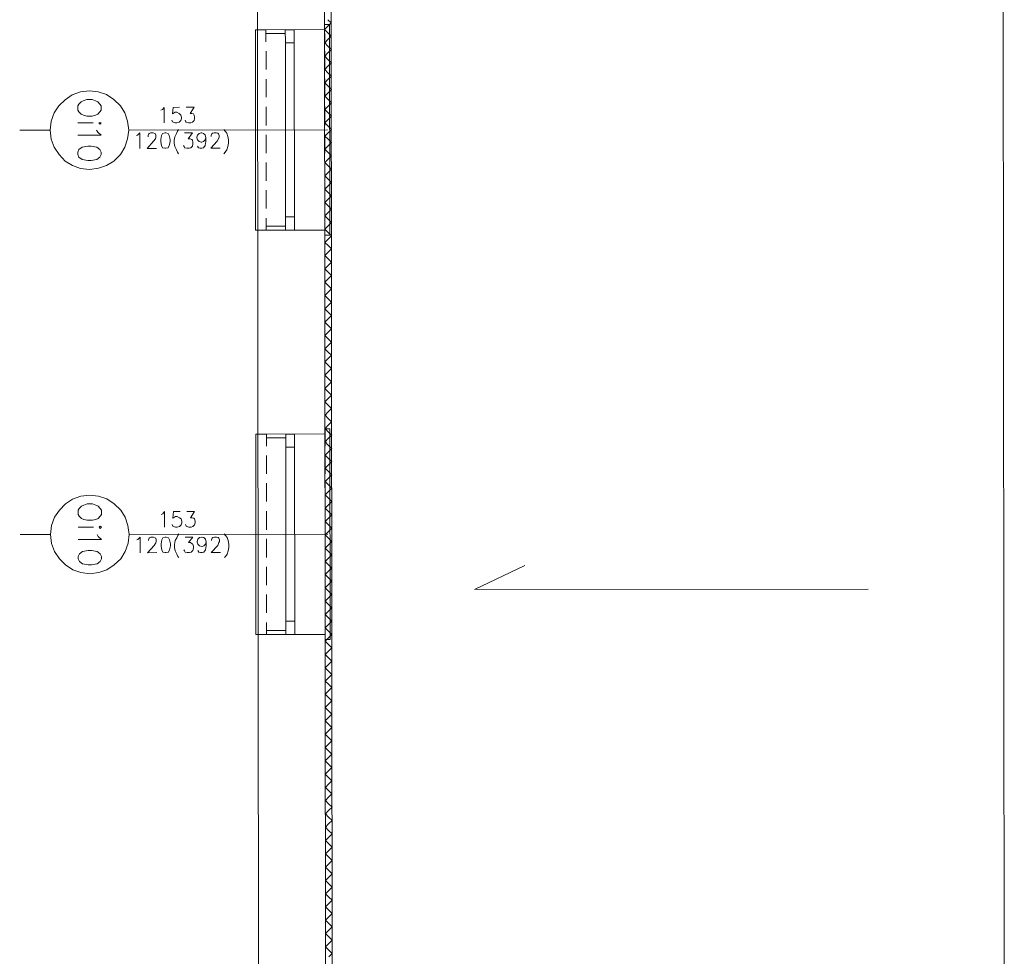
# Model space of a CAD drawing. Header units: inches. Extents: x -5850 to 5646, y 8947 to 13007.
# Tile 49 of 256: x -5293 to -4542, y 10320 to 11034. Entities that reach past the tile are written whole.
import ezdxf

# ---------------------------------------------------------------- set-up
doc = ezdxf.new("R2010")
doc.units = ezdxf.units.IN
doc.header["$MEASUREMENT"] = 0
doc.layers.add('at_Entity', color=7, linetype='Continuous')
doc.layers.add('at_Rect', color=7, linetype='Continuous')

msp = doc.modelspace()

# ---------------------------------------------------------------- linework, layer by layer
at = {"layer": 'at_Entity', "color": 7, "lineweight": 20}
for p, q in [((-4543.08, 11697.36), (-4541.75, 10199.54)), ((-5112.04, 11696.85), (-5110.71, 10199.03)), ((-5060.91, 11696.9), (-5059.57, 10199.07)), ((-5055.83, 11696.9), (-5054.5, 10199.08)), ((-5056.52, 11030.36), (-5060.31, 11030.36)), ((-5060.3, 11017.26), (-5060.31, 11030.36)), ((-5060.31, 11026.55), (-5057.8, 11029.09)), ((-5057.81, 11034.16), (-5055.24, 11031.63)), ((-5055.24, 11031.63), (-5057.8, 11029.09)), ((-5056.38, 10869.85), (-5056.52, 11030.36)), ((-5105.09, 11026.51), (-5113.12, 11026.51)), ((-5113.12, 11026.51), (-5112.98, 10873.6)), ((-5060.31, 11026.55), (-5111.45, 11026.51)), ((-5105.08, 11017.22), (-5105.09, 11026.51)), ((-5090.31, 11023.57), (-5105.09, 11023.56)), ((-5090.31, 11026.53), (-5060.31, 11026.55)), ((-5057.8, 11024.02), (-5060.31, 11026.55)), ((-5057.8, 11024.02), (-5055.23, 11021.49)), ((-5055.23, 11021.49), (-5057.79, 11018.95)), ((-5090.18, 10883.76), (-5090.3, 11016.39)), ((-5083.44, 10883.76), (-5083.55, 11016.39)), ((-5060.3, 11016.41), (-5057.79, 11018.95)), ((-5057.79, 11013.88), (-5060.3, 11016.41)), ((-5057.79, 11013.88), (-5055.22, 11011.35)), ((-5105.06, 10996.1), (-5105.07, 11010.04)), ((-5060.28, 10996.14), (-5060.3, 11010.08)), ((-5060.29, 11006.28), (-5057.78, 11008.82)), ((-5057.78, 11003.75), (-5060.29, 11006.28)), ((-5055.22, 11011.35), (-5057.78, 11008.82)), ((-5060.28, 10996.14), (-5057.78, 10998.68)), ((-5057.78, 11003.75), (-5055.21, 11001.21)), ((-5055.21, 11001.21), (-5057.78, 10998.68)), ((-5057.77, 10993.61), (-5060.28, 10996.14)), ((-5057.77, 10993.61), (-5055.2, 10991.07)), ((-5055.2, 10991.07), (-5057.77, 10988.54)), ((-5105.04, 10974.98), (-5105.06, 10988.92)), ((-5060.26, 10975.02), (-5060.28, 10988.96)), ((-5060.27, 10986), (-5057.77, 10988.54)), ((-5057.76, 10983.47), (-5060.27, 10986)), ((-5057.76, 10983.47), (-5055.19, 10980.94)), ((-5252.88, 10976.96), (-5258.39, 10973.15)), ((-5246.58, 10979.08), (-5252.88, 10976.96)), ((-5239.83, 10979.93), (-5246.58, 10979.08)), ((-5233.03, 10979.09), (-5239.83, 10979.93)), ((-5226.72, 10976.98), (-5233.03, 10979.09)), ((-5221.2, 10973.19), (-5226.72, 10976.98)), ((-5060.26, 10975.86), (-5057.76, 10978.4)), ((-5057.75, 10973.33), (-5060.26, 10975.86)), ((-5055.19, 10980.94), (-5057.76, 10978.4)), ((-5263.02, 10968.5), (-5266.8, 10963.01)), ((-5258.39, 10973.15), (-5263.02, 10968.5)), ((-5247.79, 10969.78), (-5248.69, 10968.52)), ((-5248.69, 10968.52), (-5248.68, 10965.14)), ((-5246.12, 10971.48), (-5247.79, 10969.78)), ((-5244.45, 10972.32), (-5246.12, 10971.48)), ((-5241.89, 10973.17), (-5244.45, 10972.32)), ((-5237.7, 10973.17), (-5241.89, 10973.17)), ((-5235.14, 10972.33), (-5237.7, 10973.17)), ((-5233.46, 10971.49), (-5235.14, 10972.33)), ((-5231.79, 10969.8), (-5233.46, 10971.49)), ((-5230.9, 10968.53), (-5231.79, 10969.8)), ((-5230.89, 10965.15), (-5230.9, 10968.53)), ((-5216.12, 10968.55), (-5221.2, 10973.19)), ((-5212.77, 10963.06), (-5216.12, 10968.55)), ((-5057.75, 10973.33), (-5055.19, 10970.8)), ((-5055.19, 10970.8), (-5057.75, 10968.26)), ((-5266.8, 10963.01), (-5268.92, 10956.67)), ((-5248.68, 10965.14), (-5247.79, 10963.87)), ((-5247.79, 10963.87), (-5246.11, 10962.18)), ((-5246.11, 10962.18), (-5244.44, 10961.34)), ((-5244.44, 10961.34), (-5241.88, 10960.5)), ((-5237.69, 10960.5), (-5235.13, 10961.35)), ((-5235.13, 10961.35), (-5233.46, 10962.19)), ((-5233.46, 10962.19), (-5231.78, 10963.88)), ((-5231.78, 10963.88), (-5230.89, 10965.15)), ((-5210.64, 10956.72), (-5212.77, 10963.06)), ((-5185.28, 10965.19), (-5184.05, 10965.62)), ((-5184.05, 10965.62), (-5182.77, 10967.31)), ((-5182.77, 10967.31), (-5182.76, 10955.48)), ((-5176.02, 10967.31), (-5176.41, 10962.24)), ((-5176.41, 10962.24), (-5176.02, 10962.67)), ((-5170.95, 10967.32), (-5176.02, 10967.31)), ((-5176.02, 10962.67), (-5174.29, 10963.52)), ((-5174.29, 10963.52), (-5173.06, 10963.52)), ((-5173.06, 10963.52), (-5171.34, 10962.67)), ((-5171.34, 10962.67), (-5170.11, 10961.41)), ((-5170.11, 10961.41), (-5169.66, 10959.72)), ((-5165.87, 10967.32), (-5159.96, 10967.33)), ((-5159.96, 10967.33), (-5162.92, 10962.68)), ((-5162.92, 10962.68), (-5161.63, 10962.68)), ((-5161.63, 10962.68), (-5160.35, 10962.26)), ((-5160.35, 10962.26), (-5159.96, 10961.41)), ((-5159.96, 10961.41), (-5159.51, 10959.73)), ((-5105.02, 10953.44), (-5105.04, 10967.8)), ((-5060.26, 10965.73), (-5057.75, 10968.26)), ((-5060.24, 10953.48), (-5060.26, 10967.84)), ((-5057.74, 10963.2), (-5060.26, 10965.73)), ((-5057.74, 10963.2), (-5055.18, 10960.67)), ((-5268.92, 10956.67), (-5269.75, 10949.91)), ((-5236.85, 10955.43), (-5248.67, 10955.42)), ((-5241.88, 10960.5), (-5237.69, 10960.5)), ((-5231.78, 10955.86), (-5232.61, 10955.44)), ((-5232.61, 10955.44), (-5231.78, 10954.59)), ((-5230.89, 10955.44), (-5231.78, 10955.86)), ((-5231.78, 10954.59), (-5230.89, 10955.44)), ((-5209.8, 10949.97), (-5210.64, 10956.72)), ((-5176.4, 10956.33), (-5176.85, 10957.6)), ((-5176.01, 10955.91), (-5176.4, 10956.33)), ((-5174.28, 10955.49), (-5176.01, 10955.91)), ((-5173.06, 10955.49), (-5174.28, 10955.49)), ((-5171.33, 10955.91), (-5173.06, 10955.49)), ((-5170.1, 10957.18), (-5171.33, 10955.91)), ((-5169.66, 10958.87), (-5170.1, 10957.18)), ((-5169.66, 10959.72), (-5169.66, 10958.87)), ((-5166.31, 10956.34), (-5166.7, 10957.61)), ((-5165.86, 10955.92), (-5166.31, 10956.34)), ((-5164.19, 10955.5), (-5165.86, 10955.92)), ((-5162.46, 10955.5), (-5164.19, 10955.5)), ((-5161.24, 10955.92), (-5162.46, 10955.5)), ((-5159.95, 10957.19), (-5161.24, 10955.92)), ((-5159.51, 10958.88), (-5159.95, 10957.19)), ((-5159.51, 10959.73), (-5159.51, 10958.88)), ((-5060.25, 10955.59), (-5057.74, 10958.13)), ((-5057.74, 10953.06), (-5060.25, 10955.59)), ((-5055.18, 10960.67), (-5057.74, 10958.13)), ((-5269.75, 10949.91), (-5293, 10949.89)), ((-5269.75, 10949.91), (-5268.91, 10943.15)), ((-5230.88, 10946.14), (-5248.67, 10946.13)), ((-5234.28, 10949.94), (-5233.44, 10948.26)), ((-5233.44, 10948.26), (-5230.88, 10946.14)), ((-5210.63, 10943.21), (-5209.8, 10949.97)), ((-5058.12, 10950.1), (-5209.8, 10949.97)), ((-5203.89, 10945.74), (-5203.05, 10946.17)), ((-5203.05, 10946.17), (-5201.32, 10947.86)), ((-5201.32, 10947.86), (-5201.31, 10936.03)), ((-5195.02, 10945.75), (-5194.58, 10947.02)), ((-5194.58, 10947.02), (-5194.13, 10947.44)), ((-5194.13, 10947.44), (-5193.29, 10947.87)), ((-5193.29, 10947.87), (-5191.17, 10947.87)), ((-5191.17, 10947.87), (-5189.95, 10947.45)), ((-5189.95, 10947.45), (-5189.5, 10947.03)), ((-5189.5, 10947.03), (-5189.11, 10945.76)), ((-5184.04, 10947.45), (-5184.87, 10945.76)), ((-5182.31, 10947.88), (-5184.04, 10947.45)), ((-5181.47, 10947.88), (-5182.31, 10947.88)), ((-5179.8, 10947.46), (-5181.47, 10947.88)), ((-5178.96, 10945.77), (-5179.8, 10947.46)), ((-5173.44, 10947.46), (-5174.72, 10944.93)), ((-5172.61, 10949.15), (-5173.44, 10947.46)), ((-5171.77, 10950.42), (-5172.61, 10949.15)), ((-5167.14, 10947.89), (-5161.23, 10947.9)), ((-5161.23, 10947.9), (-5164.57, 10943.25)), ((-5157.82, 10944.52), (-5157.38, 10946.21)), ((-5157.38, 10946.21), (-5156.15, 10947.48)), ((-5156.15, 10947.48), (-5154.43, 10947.9)), ((-5154.43, 10947.9), (-5154.04, 10947.9)), ((-5154.04, 10947.9), (-5152.75, 10947.48)), ((-5152.75, 10947.48), (-5151.47, 10946.22)), ((-5151.47, 10946.22), (-5151.08, 10944.1)), ((-5146.84, 10945.8), (-5146.45, 10947.07)), ((-5146.45, 10947.07), (-5146, 10947.49)), ((-5146, 10947.49), (-5144.72, 10947.91)), ((-5144.72, 10947.91), (-5143.05, 10947.91)), ((-5143.05, 10947.91), (-5141.77, 10947.49)), ((-5141.77, 10947.49), (-5141.38, 10947.07)), ((-5141.38, 10947.07), (-5140.93, 10945.8)), ((-5137.14, 10950.45), (-5136.3, 10949.18)), ((-5136.3, 10949.18), (-5135.02, 10947.5)), ((-5135.02, 10947.5), (-5134.18, 10944.96)), ((-5105, 10932.32), (-5105.02, 10946.26)), ((-5060.24, 10945.45), (-5057.73, 10947.99)), ((-5060.23, 10932.36), (-5060.24, 10946.3)), ((-5057.74, 10953.06), (-5055.17, 10950.53)), ((-5055.17, 10950.53), (-5057.73, 10947.99)), ((-5268.91, 10943.15), (-5266.78, 10936.82)), ((-5212.75, 10936.87), (-5210.63, 10943.21)), ((-5190.78, 10941.53), (-5195.85, 10936.04)), ((-5195.02, 10944.91), (-5195.02, 10945.75)), ((-5189.5, 10943.23), (-5190.78, 10941.53)), ((-5189.11, 10944.49), (-5189.5, 10943.23)), ((-5189.11, 10945.76), (-5189.11, 10944.49)), ((-5184.87, 10945.76), (-5185.26, 10942.81)), ((-5185.26, 10942.81), (-5185.26, 10941.12)), ((-5185.26, 10941.12), (-5184.86, 10938.16)), ((-5178.12, 10942.81), (-5178.96, 10945.77)), ((-5178.95, 10938.17), (-5178.12, 10941.12)), ((-5178.12, 10941.12), (-5178.12, 10942.81)), ((-5174.72, 10944.93), (-5175.17, 10942.39)), ((-5175.17, 10942.39), (-5175.16, 10939.86)), ((-5175.16, 10939.86), (-5174.71, 10937.33)), ((-5164.57, 10943.25), (-5162.9, 10943.25)), ((-5162.9, 10943.25), (-5161.61, 10942.83)), ((-5161.61, 10942.83), (-5161.22, 10942.4)), ((-5161.22, 10942.4), (-5160.78, 10940.71)), ((-5160.78, 10939.45), (-5161.22, 10937.76)), ((-5160.78, 10940.71), (-5160.78, 10939.45)), ((-5157.82, 10944.1), (-5157.82, 10944.52)), ((-5157.38, 10942.41), (-5157.82, 10944.1)), ((-5156.15, 10941.14), (-5157.38, 10942.41)), ((-5154.42, 10940.72), (-5156.15, 10941.14)), ((-5154.03, 10940.72), (-5154.42, 10940.72)), ((-5152.75, 10941.14), (-5154.03, 10940.72)), ((-5151.47, 10942.41), (-5152.75, 10941.14)), ((-5151.08, 10944.1), (-5151.47, 10942.41)), ((-5151.07, 10941.15), (-5151.46, 10938.19)), ((-5151.08, 10944.1), (-5151.07, 10941.15)), ((-5142.21, 10941.58), (-5147.28, 10936.08)), ((-5146.84, 10944.95), (-5146.84, 10945.8)), ((-5141.37, 10943.27), (-5142.21, 10941.58)), ((-5140.93, 10944.53), (-5141.37, 10943.27)), ((-5140.93, 10945.8), (-5140.93, 10944.53)), ((-5134.18, 10944.96), (-5133.73, 10942.43)), ((-5133.73, 10939.9), (-5134.17, 10937.36)), ((-5133.73, 10942.43), (-5133.73, 10939.9)), ((-5057.73, 10942.92), (-5060.24, 10945.45)), ((-5057.73, 10942.92), (-5055.16, 10940.39)), ((-5055.16, 10940.39), (-5057.72, 10937.85)), ((-5266.78, 10936.82), (-5262.98, 10931.33)), ((-5262.98, 10931.33), (-5258.35, 10926.27)), ((-5247.76, 10935.15), (-5248.65, 10933.03)), ((-5248.65, 10933.03), (-5248.65, 10931.35)), ((-5248.65, 10931.35), (-5247.76, 10929.23)), ((-5245.26, 10936.84), (-5247.76, 10935.15)), ((-5241.02, 10937.69), (-5245.26, 10936.84)), ((-5238.51, 10937.69), (-5241.02, 10937.69)), ((-5234.27, 10936.85), (-5238.51, 10937.69)), ((-5231.76, 10935.16), (-5234.27, 10936.85)), ((-5230.87, 10933.05), (-5231.76, 10935.16)), ((-5231.75, 10929.25), (-5230.86, 10931.36)), ((-5230.86, 10931.36), (-5230.87, 10933.05)), ((-5221.16, 10926.3), (-5216.09, 10931.37)), ((-5216.09, 10931.37), (-5212.75, 10936.87)), ((-5195.85, 10936.04), (-5188.65, 10936.04)), ((-5184.86, 10938.16), (-5184.03, 10936.47)), ((-5184.03, 10936.47), (-5182.3, 10936.05)), ((-5182.3, 10936.05), (-5181.46, 10936.05)), ((-5181.46, 10936.05), (-5179.79, 10936.48)), ((-5179.79, 10936.48), (-5178.95, 10938.17)), ((-5174.71, 10937.33), (-5173.43, 10934.79)), ((-5173.43, 10934.79), (-5172.59, 10933.1)), ((-5172.59, 10933.1), (-5171.75, 10931.84)), ((-5167.52, 10937.33), (-5167.97, 10938.18)), ((-5167.13, 10936.49), (-5167.52, 10937.33)), ((-5165.4, 10936.06), (-5167.13, 10936.49)), ((-5163.73, 10936.07), (-5165.4, 10936.06)), ((-5162.45, 10936.49), (-5163.73, 10936.07)), ((-5161.22, 10937.76), (-5162.45, 10936.49)), ((-5156.53, 10936.5), (-5157.37, 10937.76)), ((-5155.31, 10936.07), (-5156.53, 10936.5)), ((-5154.02, 10936.07), (-5155.31, 10936.07)), ((-5152.74, 10936.5), (-5154.02, 10936.07)), ((-5151.46, 10938.19), (-5152.74, 10936.5)), ((-5147.28, 10936.08), (-5140.08, 10936.09)), ((-5136.29, 10933.14), (-5137.12, 10931.87)), ((-5135.01, 10934.83), (-5136.29, 10933.14)), ((-5134.17, 10937.36), (-5135.01, 10934.83)), ((-5060.23, 10935.32), (-5057.72, 10937.85)), ((-5057.72, 10932.78), (-5060.23, 10935.32)), ((-5057.72, 10932.78), (-5055.15, 10930.25)), ((-5258.35, 10926.27), (-5252.83, 10922.89)), ((-5247.76, 10929.23), (-5245.25, 10927.55)), ((-5245.25, 10927.55), (-5241.01, 10926.71)), ((-5241.01, 10926.71), (-5238.5, 10926.71)), ((-5238.5, 10926.71), (-5234.26, 10927.55)), ((-5234.26, 10927.55), (-5231.75, 10929.25)), ((-5226.67, 10922.92), (-5221.16, 10926.3)), ((-5104.99, 10911.2), (-5105, 10925.14)), ((-5060.22, 10925.18), (-5057.71, 10927.71)), ((-5057.71, 10922.64), (-5060.22, 10925.18)), ((-5060.21, 10911.24), (-5060.22, 10925.18)), ((-5055.15, 10930.25), (-5057.71, 10927.71)), ((-5252.83, 10922.89), (-5246.52, 10920.79)), ((-5246.52, 10920.79), (-5239.78, 10919.95)), ((-5239.78, 10919.95), (-5232.97, 10920.8)), ((-5232.97, 10920.8), (-5226.67, 10922.92)), ((-5060.21, 10915.04), (-5057.7, 10917.57)), ((-5057.71, 10922.64), (-5055.14, 10920.11)), ((-5055.14, 10920.11), (-5057.7, 10917.57)), ((-5057.7, 10912.51), (-5060.21, 10915.04)), ((-5057.7, 10912.51), (-5055.13, 10909.98)), ((-5055.13, 10909.98), (-5057.69, 10907.44)), ((-5104.97, 10890.08), (-5104.98, 10904.02)), ((-5060.2, 10904.9), (-5057.69, 10907.44)), ((-5057.69, 10902.37), (-5060.2, 10904.9)), ((-5060.19, 10890.12), (-5060.2, 10904.06)), ((-5057.69, 10902.37), (-5055.12, 10899.84)), ((-5060.19, 10894.76), (-5057.69, 10897.3)), ((-5057.68, 10892.23), (-5060.19, 10894.76)), ((-5055.12, 10899.84), (-5057.69, 10897.3)), ((-5060.18, 10884.63), (-5057.68, 10887.16)), ((-5057.68, 10892.23), (-5055.11, 10889.7)), ((-5055.11, 10889.7), (-5057.68, 10887.16)), ((-5104.95, 10873.61), (-5104.96, 10882.9)), ((-5057.67, 10882.09), (-5060.18, 10884.63)), ((-5060.17, 10869.84), (-5060.18, 10882.94)), ((-5057.67, 10882.09), (-5055.1, 10879.56)), ((-5055.1, 10879.56), (-5057.67, 10877.02)), ((-5112.98, 10873.6), (-5104.95, 10873.61)), ((-5060.17, 10873.65), (-5111.31, 10873.6)), ((-5090.18, 10876.58), (-5104.95, 10876.56)), ((-5090.17, 10873.62), (-5060.17, 10873.65)), ((-5060.17, 10874.49), (-5057.67, 10877.02)), ((-5057.66, 10871.96), (-5060.17, 10874.49)), ((-5057.66, 10871.96), (-5055.1, 10869.42)), ((-5060.17, 10869.84), (-5056.38, 10869.85)), ((-5060.17, 10864.35), (-5057.66, 10866.89)), ((-5057.65, 10861.82), (-5060.17, 10864.35)), ((-5055.1, 10869.42), (-5057.66, 10866.89)), ((-5060.16, 10854.21), (-5057.65, 10856.75)), ((-5057.65, 10861.82), (-5055.09, 10859.29)), ((-5055.09, 10859.29), (-5057.65, 10856.75)), ((-5057.64, 10851.68), (-5060.16, 10854.21)), ((-5057.64, 10851.68), (-5055.08, 10849.15)), ((-5055.08, 10849.15), (-5057.64, 10846.61)), ((-5060.15, 10844.08), (-5057.64, 10846.61)), ((-5057.64, 10841.55), (-5060.15, 10844.08)), ((-5057.64, 10841.55), (-5055.07, 10839.01)), ((-5060.14, 10833.94), (-5057.63, 10836.48)), ((-5057.63, 10831.41), (-5060.14, 10833.94)), ((-5055.07, 10839.01), (-5057.63, 10836.48)), ((-5060.13, 10823.8), (-5057.62, 10826.34)), ((-5057.63, 10831.41), (-5055.06, 10828.87)), ((-5055.06, 10828.87), (-5057.62, 10826.34)), ((-5057.62, 10821.27), (-5060.13, 10823.8)), ((-5057.62, 10821.27), (-5055.05, 10818.73)), ((-5055.05, 10818.73), (-5057.61, 10816.2)), ((-5060.12, 10813.66), (-5057.61, 10816.2)), ((-5057.61, 10811.13), (-5060.12, 10813.66)), ((-5057.61, 10811.13), (-5055.04, 10808.6)), ((-5060.11, 10803.52), (-5057.6, 10806.06)), ((-5057.6, 10800.99), (-5060.11, 10803.52)), ((-5055.04, 10808.6), (-5057.6, 10806.06)), ((-5060.1, 10793.39), (-5057.59, 10795.93)), ((-5057.6, 10800.99), (-5055.03, 10798.46)), ((-5055.03, 10798.46), (-5057.59, 10795.93)), ((-5057.59, 10790.86), (-5060.1, 10793.39)), ((-5057.59, 10790.86), (-5055.02, 10788.32)), ((-5055.02, 10788.32), (-5057.59, 10785.79)), ((-5060.09, 10783.25), (-5057.59, 10785.79)), ((-5057.58, 10780.72), (-5060.09, 10783.25)), ((-5057.58, 10780.72), (-5055.01, 10778.18)), ((-5060.08, 10773.12), (-5057.58, 10775.65)), ((-5057.57, 10770.58), (-5060.08, 10773.12)), ((-5055.01, 10778.18), (-5057.58, 10775.65)), ((-5060.07, 10762.98), (-5057.57, 10765.51)), ((-5057.57, 10770.58), (-5055, 10768.05)), ((-5055, 10768.05), (-5057.57, 10765.51)), ((-5057.56, 10760.44), (-5060.07, 10762.98)), ((-5057.56, 10760.44), (-5055, 10757.91)), ((-5060.07, 10752.84), (-5057.56, 10755.37)), ((-5057.55, 10750.3), (-5060.07, 10752.84)), ((-5055, 10757.91), (-5057.56, 10755.37)), ((-5060.06, 10742.7), (-5057.55, 10745.24)), ((-5057.55, 10750.3), (-5054.99, 10747.78)), ((-5054.99, 10747.78), (-5057.55, 10745.24)), ((-5057.55, 10740.17), (-5060.06, 10742.7)), ((-5057.55, 10740.17), (-5054.98, 10737.64)), ((-5054.98, 10737.64), (-5057.54, 10735.1)), ((-5060.05, 10732.56), (-5057.54, 10735.1)), ((-5057.54, 10730.03), (-5060.05, 10732.56)), ((-5057.54, 10730.03), (-5054.97, 10727.5)), ((-5060.04, 10722.43), (-5057.53, 10724.96)), ((-5057.53, 10719.89), (-5060.04, 10722.43)), ((-5056.25, 10722.01), (-5060.04, 10722)), ((-5060.03, 10708.91), (-5060.04, 10722)), ((-5054.97, 10727.5), (-5057.53, 10724.96)), ((-5056.1, 10561.49), (-5056.25, 10722.01)), ((-5104.81, 10718.16), (-5112.84, 10718.16)), ((-5112.84, 10718.16), (-5112.71, 10565.25)), ((-5060.03, 10718.2), (-5111.17, 10718.16)), ((-5104.81, 10708.87), (-5104.81, 10718.16)), ((-5090.03, 10715.22), (-5104.81, 10715.2)), ((-5090.04, 10718.18), (-5060.03, 10718.2)), ((-5060.03, 10712.29), (-5057.52, 10714.82)), ((-5057.53, 10719.89), (-5054.96, 10717.36)), ((-5054.96, 10717.36), (-5057.52, 10714.82)), ((-5089.91, 10575.4), (-5090.03, 10708.04)), ((-5083.16, 10575.41), (-5083.28, 10708.05)), ((-5057.52, 10709.75), (-5060.03, 10712.29)), ((-5057.52, 10709.75), (-5054.95, 10707.22)), ((-5054.95, 10707.22), (-5057.51, 10704.68)), ((-5104.79, 10687.75), (-5104.8, 10701.69)), ((-5060.02, 10702.15), (-5057.51, 10704.68)), ((-5057.51, 10699.61), (-5060.02, 10702.15)), ((-5060.01, 10687.79), (-5060.02, 10701.73)), ((-5057.51, 10699.61), (-5054.94, 10697.09)), ((-5060.01, 10692.01), (-5057.5, 10694.55)), ((-5057.5, 10689.48), (-5060.01, 10692.01)), ((-5054.94, 10697.09), (-5057.5, 10694.55)), ((-5060, 10681.87), (-5057.5, 10684.41)), ((-5057.5, 10689.48), (-5054.93, 10686.95)), ((-5054.93, 10686.95), (-5057.5, 10684.41)), ((-5104.77, 10666.63), (-5104.78, 10680.57)), ((-5057.49, 10679.34), (-5060, 10681.87)), ((-5059.99, 10666.67), (-5060, 10680.61)), ((-5057.49, 10679.34), (-5054.92, 10676.81)), ((-5054.92, 10676.81), (-5057.49, 10674.28)), ((-5252.6, 10668.61), (-5258.12, 10664.8)), ((-5246.3, 10670.73), (-5252.6, 10668.61)), ((-5239.55, 10671.58), (-5246.3, 10670.73)), ((-5232.75, 10670.74), (-5239.55, 10671.58)), ((-5226.45, 10668.63), (-5232.75, 10670.74)), ((-5220.92, 10664.83), (-5226.45, 10668.63)), ((-5059.99, 10671.74), (-5057.49, 10674.28)), ((-5057.48, 10669.21), (-5059.99, 10671.74)), ((-5057.48, 10669.21), (-5054.91, 10666.67)), ((-5258.12, 10664.8), (-5262.74, 10660.15)), ((-5247.52, 10661.43), (-5248.41, 10660.16)), ((-5245.85, 10663.12), (-5247.52, 10661.43)), ((-5244.18, 10663.97), (-5245.85, 10663.12)), ((-5241.61, 10664.82), (-5244.18, 10663.97)), ((-5237.43, 10664.82), (-5241.61, 10664.82)), ((-5234.86, 10663.98), (-5237.43, 10664.82)), ((-5233.19, 10663.13), (-5234.86, 10663.98)), ((-5231.51, 10661.44), (-5233.19, 10663.13)), ((-5230.62, 10660.18), (-5231.51, 10661.44)), ((-5215.84, 10660.19), (-5220.92, 10664.83)), ((-5059.98, 10661.6), (-5057.48, 10664.14)), ((-5057.47, 10659.07), (-5059.98, 10661.6)), ((-5054.91, 10666.67), (-5057.48, 10664.14)), ((-5266.53, 10654.66), (-5268.64, 10648.32)), ((-5262.74, 10660.15), (-5266.53, 10654.66)), ((-5248.41, 10660.16), (-5248.41, 10656.78)), ((-5248.41, 10656.78), (-5247.51, 10655.52)), ((-5247.51, 10655.52), (-5245.84, 10653.83)), ((-5245.84, 10653.83), (-5244.17, 10652.99)), ((-5244.17, 10652.99), (-5241.6, 10652.57)), ((-5237.42, 10652.57), (-5234.85, 10652.99)), ((-5234.85, 10652.99), (-5233.18, 10653.84)), ((-5233.18, 10653.84), (-5231.51, 10655.53)), ((-5231.51, 10655.53), (-5230.62, 10656.8)), ((-5230.62, 10656.8), (-5230.62, 10660.18)), ((-5212.49, 10654.7), (-5215.84, 10660.19)), ((-5210.37, 10648.37), (-5212.49, 10654.7)), ((-5185, 10656.84), (-5183.78, 10657.27)), ((-5183.78, 10657.27), (-5182.5, 10658.96)), ((-5182.5, 10658.96), (-5182.49, 10647.13)), ((-5175.75, 10658.96), (-5176.13, 10653.89)), ((-5176.13, 10653.89), (-5175.74, 10654.32)), ((-5170.67, 10658.97), (-5175.75, 10658.96)), ((-5175.74, 10654.32), (-5174.02, 10655.16)), ((-5174.02, 10655.16), (-5172.79, 10655.16)), ((-5172.79, 10655.16), (-5171.06, 10654.32)), ((-5171.06, 10654.32), (-5169.83, 10653.48)), ((-5169.83, 10653.48), (-5169.38, 10651.79)), ((-5165.6, 10658.97), (-5159.69, 10658.98)), ((-5159.69, 10658.98), (-5162.64, 10654.33)), ((-5162.64, 10654.33), (-5161.36, 10654.33)), ((-5161.36, 10654.33), (-5160.07, 10653.91)), ((-5160.07, 10653.91), (-5159.68, 10653.48)), ((-5159.68, 10653.48), (-5159.24, 10651.8)), ((-5104.75, 10645.09), (-5104.76, 10659.45)), ((-5059.97, 10645.13), (-5059.98, 10659.49)), ((-5059.98, 10651.46), (-5057.47, 10654)), ((-5057.47, 10659.07), (-5054.91, 10656.53)), ((-5054.91, 10656.53), (-5057.47, 10654)), ((-5268.64, 10648.32), (-5269.47, 10641.56)), ((-5236.58, 10647.08), (-5248.4, 10647.07)), ((-5241.6, 10652.57), (-5237.42, 10652.57)), ((-5231.5, 10647.93), (-5232.34, 10647.08)), ((-5232.34, 10647.08), (-5231.5, 10646.24)), ((-5230.61, 10647.09), (-5231.5, 10647.93)), ((-5231.5, 10646.24), (-5230.61, 10647.09)), ((-5209.53, 10641.61), (-5210.37, 10648.37)), ((-5176.13, 10647.98), (-5176.58, 10649.25)), ((-5175.74, 10647.56), (-5176.13, 10647.98)), ((-5174.01, 10647.14), (-5175.74, 10647.56)), ((-5172.78, 10647.14), (-5174.01, 10647.14)), ((-5171.05, 10647.56), (-5172.78, 10647.14)), ((-5169.83, 10648.83), (-5171.05, 10647.56)), ((-5169.38, 10650.52), (-5169.83, 10648.83)), ((-5169.38, 10651.79), (-5169.38, 10650.52)), ((-5166.04, 10647.99), (-5166.43, 10649.26)), ((-5165.59, 10647.57), (-5166.04, 10647.99)), ((-5163.92, 10647.15), (-5165.59, 10647.57)), ((-5162.19, 10647.15), (-5163.92, 10647.15)), ((-5160.96, 10647.57), (-5162.19, 10647.15)), ((-5159.68, 10648.84), (-5160.96, 10647.57)), ((-5159.23, 10650.53), (-5159.68, 10648.84)), ((-5159.24, 10651.8), (-5159.23, 10650.53)), ((-5057.46, 10648.93), (-5059.98, 10651.46)), ((-5057.46, 10648.93), (-5054.9, 10646.4)), ((-5054.9, 10646.4), (-5057.46, 10643.86)), ((-5269.47, 10641.56), (-5292.73, 10641.54)), ((-5269.47, 10641.56), (-5268.63, 10634.8)), ((-5230.6, 10637.79), (-5248.39, 10637.77)), ((-5234.01, 10641.59), (-5233.17, 10639.9)), ((-5233.17, 10639.9), (-5230.6, 10637.79)), ((-5210.36, 10634.85), (-5209.53, 10641.61)), ((-5057.85, 10641.75), (-5209.53, 10641.61)), ((-5203.61, 10637.4), (-5202.78, 10637.82)), ((-5202.78, 10637.82), (-5201.05, 10639.51)), ((-5201.05, 10639.51), (-5201.04, 10627.68)), ((-5194.74, 10637.4), (-5194.3, 10638.67)), ((-5194.3, 10638.67), (-5193.85, 10639.09)), ((-5193.85, 10639.09), (-5193.02, 10639.52)), ((-5193.02, 10639.52), (-5190.9, 10639.52)), ((-5190.9, 10639.52), (-5189.67, 10639.1)), ((-5189.67, 10639.1), (-5189.23, 10638.68)), ((-5189.23, 10638.68), (-5188.83, 10637.41)), ((-5183.76, 10639.1), (-5184.6, 10637.41)), ((-5182.03, 10639.53), (-5183.76, 10639.1)), ((-5181.2, 10639.53), (-5182.03, 10639.53)), ((-5179.52, 10639.11), (-5181.2, 10639.53)), ((-5178.68, 10637.42), (-5179.52, 10639.11)), ((-5173.17, 10639.11), (-5174.45, 10637)), ((-5172.33, 10640.8), (-5173.17, 10639.11)), ((-5171.5, 10642.07), (-5172.33, 10640.8)), ((-5166.86, 10639.54), (-5160.95, 10639.55)), ((-5160.95, 10639.55), (-5164.3, 10635.32)), ((-5157.55, 10636.17), (-5157.1, 10637.86)), ((-5157.1, 10637.86), (-5155.88, 10639.13)), ((-5155.88, 10639.13), (-5154.15, 10639.55)), ((-5154.15, 10639.55), (-5153.76, 10639.55)), ((-5153.76, 10639.55), (-5152.48, 10639.13)), ((-5152.48, 10639.13), (-5151.19, 10637.86)), ((-5151.19, 10637.86), (-5150.8, 10635.75)), ((-5146.56, 10637.45), (-5146.18, 10638.71)), ((-5146.18, 10638.71), (-5145.73, 10639.14)), ((-5145.73, 10639.14), (-5144.45, 10639.56)), ((-5144.45, 10639.56), (-5142.77, 10639.56)), ((-5142.77, 10639.56), (-5141.49, 10639.14)), ((-5141.49, 10639.14), (-5141.1, 10638.72)), ((-5141.1, 10638.72), (-5140.65, 10637.45)), ((-5136.87, 10642.1), (-5136.03, 10640.84)), ((-5136.03, 10640.84), (-5134.74, 10639.15)), ((-5134.74, 10639.15), (-5133.91, 10637.03)), ((-5104.73, 10623.97), (-5104.74, 10638.33)), ((-5059.97, 10641.32), (-5057.46, 10643.86)), ((-5057.45, 10638.79), (-5059.97, 10641.32)), ((-5059.95, 10624.01), (-5059.96, 10638.37)), ((-5057.45, 10638.79), (-5054.89, 10636.26)), ((-5268.63, 10634.8), (-5266.51, 10628.47)), ((-5212.47, 10628.52), (-5210.36, 10634.85)), ((-5190.5, 10633.18), (-5195.57, 10627.68)), ((-5194.74, 10636.98), (-5194.74, 10637.4)), ((-5189.22, 10635.3), (-5190.5, 10633.18)), ((-5188.83, 10636.14), (-5189.22, 10635.3)), ((-5188.83, 10637.41), (-5188.83, 10636.14)), ((-5184.6, 10637.41), (-5184.98, 10634.46)), ((-5184.98, 10634.46), (-5184.98, 10632.76)), ((-5184.98, 10632.76), (-5184.59, 10629.81)), ((-5177.85, 10634.46), (-5178.68, 10637.42)), ((-5178.68, 10629.81), (-5177.84, 10632.77)), ((-5177.84, 10632.77), (-5177.85, 10634.46)), ((-5174.45, 10637), (-5174.89, 10634.04)), ((-5174.89, 10634.04), (-5174.89, 10631.51)), ((-5174.89, 10631.51), (-5174.44, 10628.97)), ((-5164.3, 10635.32), (-5162.62, 10635.32)), ((-5162.62, 10635.32), (-5161.34, 10634.48)), ((-5161.34, 10634.48), (-5160.95, 10634.06)), ((-5160.95, 10634.06), (-5160.5, 10632.37)), ((-5160.5, 10631.09), (-5160.94, 10629.41)), ((-5160.5, 10632.37), (-5160.5, 10631.09)), ((-5157.55, 10635.75), (-5157.55, 10636.17)), ((-5157.1, 10634.06), (-5157.55, 10635.75)), ((-5155.87, 10632.79), (-5157.1, 10634.06)), ((-5154.14, 10632.37), (-5155.87, 10632.79)), ((-5153.75, 10632.37), (-5154.14, 10632.37)), ((-5152.47, 10632.79), (-5153.75, 10632.37)), ((-5151.19, 10634.06), (-5152.47, 10632.79)), ((-5150.8, 10635.75), (-5151.19, 10634.06)), ((-5150.8, 10632.79), (-5151.19, 10629.84)), ((-5150.8, 10635.75), (-5150.8, 10632.79)), ((-5141.93, 10633.22), (-5147, 10627.73)), ((-5146.56, 10637.02), (-5146.56, 10637.45)), ((-5141.1, 10635.34), (-5141.93, 10633.22)), ((-5140.65, 10636.18), (-5141.1, 10635.34)), ((-5140.65, 10637.45), (-5140.65, 10636.18)), ((-5133.91, 10637.03), (-5133.46, 10634.08)), ((-5133.45, 10631.54), (-5133.9, 10629.01)), ((-5133.46, 10634.08), (-5133.45, 10631.54)), ((-5059.96, 10631.18), (-5057.45, 10633.72)), ((-5057.45, 10628.65), (-5059.96, 10631.18)), ((-5054.89, 10636.26), (-5057.45, 10633.72)), ((-5266.51, 10628.47), (-5262.71, 10622.98)), ((-5262.71, 10622.98), (-5258.08, 10618.34)), ((-5247.49, 10626.8), (-5248.38, 10624.68)), ((-5248.38, 10624.68), (-5248.38, 10622.99)), ((-5248.38, 10622.99), (-5247.48, 10620.88)), ((-5244.98, 10628.49), (-5247.49, 10626.8)), ((-5240.74, 10629.34), (-5244.98, 10628.49)), ((-5238.23, 10629.34), (-5240.74, 10629.34)), ((-5233.99, 10628.5), (-5238.23, 10629.34)), ((-5231.48, 10626.81), (-5233.99, 10628.5)), ((-5230.59, 10624.7), (-5231.48, 10626.81)), ((-5231.48, 10620.89), (-5230.59, 10623.01)), ((-5230.59, 10623.01), (-5230.59, 10624.7)), ((-5220.88, 10618.37), (-5215.81, 10623.02)), ((-5215.81, 10623.02), (-5212.47, 10628.52)), ((-5195.57, 10627.68), (-5188.38, 10627.69)), ((-5184.59, 10629.81), (-5183.75, 10628.12)), ((-5183.75, 10628.12), (-5182.02, 10627.7)), ((-5182.02, 10627.7), (-5181.19, 10627.7)), ((-5181.19, 10627.7), (-5179.51, 10628.12)), ((-5179.51, 10628.12), (-5178.68, 10629.81)), ((-5174.44, 10628.97), (-5173.15, 10626.44)), ((-5173.15, 10626.44), (-5172.32, 10624.75)), ((-5172.32, 10624.75), (-5171.48, 10623.91)), ((-5167.25, 10628.98), (-5167.69, 10629.82)), ((-5166.85, 10628.13), (-5167.25, 10628.98)), ((-5165.13, 10627.71), (-5166.85, 10628.13)), ((-5163.45, 10627.71), (-5165.13, 10627.71)), ((-5162.17, 10628.14), (-5163.45, 10627.71)), ((-5160.94, 10629.41), (-5162.17, 10628.14)), ((-5156.26, 10628.14), (-5157.1, 10629.41)), ((-5155.03, 10627.72), (-5156.26, 10628.14)), ((-5153.75, 10627.72), (-5155.03, 10627.72)), ((-5152.47, 10628.15), (-5153.75, 10627.72)), ((-5151.19, 10629.84), (-5152.47, 10628.15)), ((-5147, 10627.73), (-5139.81, 10627.73)), ((-5136.01, 10624.78), (-5136.85, 10623.94)), ((-5134.73, 10626.47), (-5136.01, 10624.78)), ((-5133.9, 10629.01), (-5134.73, 10626.47)), ((-5059.95, 10621.05), (-5057.44, 10623.59)), ((-5057.45, 10628.65), (-5054.88, 10626.12)), ((-5054.88, 10626.12), (-5057.44, 10623.59)), ((-5258.08, 10618.34), (-5252.55, 10614.54)), ((-5247.48, 10620.88), (-5244.97, 10619.2)), ((-5244.97, 10619.2), (-5240.73, 10618.35)), ((-5240.73, 10618.35), (-5238.22, 10618.36)), ((-5238.22, 10618.36), (-5233.99, 10619.21)), ((-5233.99, 10619.21), (-5231.48, 10620.89)), ((-5226.4, 10614.56), (-5220.88, 10618.37)), ((-5104.71, 10602.84), (-5104.72, 10616.79)), ((-5057.44, 10618.52), (-5059.95, 10621.05)), ((-5059.93, 10602.88), (-5059.94, 10616.83)), ((-5057.44, 10618.52), (-5054.87, 10615.98)), ((-5054.87, 10615.98), (-5057.43, 10613.45)), ((-4945.89, 10599.61), (-4907.49, 10617.81)), ((-5252.55, 10614.54), (-5246.25, 10612.44)), ((-5246.25, 10612.44), (-5239.5, 10611.6)), ((-5239.5, 10611.6), (-5232.7, 10612.45)), ((-5232.7, 10612.45), (-5226.4, 10614.56)), ((-5059.94, 10610.91), (-5057.43, 10613.45)), ((-5057.43, 10608.38), (-5059.94, 10610.91)), ((-5057.43, 10608.38), (-5054.86, 10605.85)), ((-5059.93, 10600.78), (-5057.42, 10603.31)), ((-5057.42, 10598.24), (-5059.93, 10600.78)), ((-5054.86, 10605.85), (-5057.42, 10603.31)), ((-5104.69, 10581.73), (-5104.7, 10595.67)), ((-5059.91, 10581.77), (-5059.93, 10595.71)), ((-5059.92, 10590.64), (-5057.41, 10593.17)), ((-5057.42, 10598.24), (-5054.85, 10595.71)), ((-5054.85, 10595.71), (-5057.41, 10593.17)), ((-4645.55, 10599.87), (-4945.89, 10599.61)), ((-5057.41, 10588.1), (-5059.92, 10590.64)), ((-5057.41, 10588.1), (-5054.84, 10585.57)), ((-5054.84, 10585.57), (-5057.4, 10583.03)), ((-5059.91, 10580.5), (-5057.4, 10583.03)), ((-5057.4, 10577.97), (-5059.91, 10580.5)), ((-5057.4, 10577.97), (-5054.83, 10575.44)), ((-5104.68, 10565.25), (-5104.69, 10574.54)), ((-5059.89, 10561.49), (-5059.91, 10574.58)), ((-5059.9, 10570.36), (-5057.4, 10572.9)), ((-5057.39, 10567.83), (-5059.9, 10570.36)), ((-5054.83, 10575.44), (-5057.4, 10572.9)), ((-5112.71, 10565.25), (-5104.68, 10565.25)), ((-5059.9, 10565.29), (-5111.03, 10565.25)), ((-5089.9, 10568.22), (-5104.68, 10568.21)), ((-5089.9, 10565.27), (-5059.9, 10565.29)), ((-5059.89, 10560.22), (-5057.39, 10562.76)), ((-5057.39, 10567.83), (-5054.82, 10565.3)), ((-5054.82, 10565.3), (-5057.39, 10562.76)), ((-5059.89, 10561.49), (-5056.1, 10561.49)), ((-5057.38, 10557.69), (-5059.89, 10560.22)), ((-5057.38, 10557.69), (-5054.81, 10555.16)), ((-5054.81, 10555.16), (-5057.38, 10552.62)), ((-5059.88, 10550.09), (-5057.38, 10552.62)), ((-5057.37, 10547.56), (-5059.88, 10550.09)), ((-5059.88, 10539.95), (-5057.37, 10542.49)), ((-5057.37, 10547.56), (-5054.81, 10545.02)), ((-5054.81, 10545.02), (-5057.37, 10542.49)), ((-5057.36, 10537.42), (-5059.88, 10539.95)), ((-5057.36, 10537.42), (-5054.8, 10534.88)), ((-5054.8, 10534.88), (-5057.36, 10532.35)), ((-5059.87, 10529.81), (-5057.36, 10532.35)), ((-5057.36, 10527.28), (-5059.87, 10529.81)), ((-5057.36, 10527.28), (-5054.79, 10524.75)), ((-5059.86, 10519.67), (-5057.35, 10522.21)), ((-5057.35, 10517.14), (-5059.86, 10519.67)), ((-5054.79, 10524.75), (-5057.35, 10522.21)), ((-5059.85, 10509.53), (-5057.34, 10512.07)), ((-5057.35, 10517.14), (-5054.78, 10514.61)), ((-5054.78, 10514.61), (-5057.34, 10512.07)), ((-5057.34, 10507.01), (-5059.85, 10509.53)), ((-5057.34, 10507.01), (-5054.77, 10504.47)), ((-5054.77, 10504.47), (-5057.33, 10501.94)), ((-5059.84, 10499.4), (-5057.33, 10501.94)), ((-5057.33, 10496.87), (-5059.84, 10499.4)), ((-5057.33, 10496.87), (-5054.76, 10494.33)), ((-5059.83, 10489.26), (-5057.32, 10491.8)), ((-5057.32, 10486.73), (-5059.83, 10489.26)), ((-5054.76, 10494.33), (-5057.32, 10491.8)), ((-5059.82, 10479.13), (-5057.31, 10481.66)), ((-5057.32, 10486.73), (-5054.75, 10484.2)), ((-5054.75, 10484.2), (-5057.31, 10481.66)), ((-5057.31, 10476.59), (-5059.82, 10479.13)), ((-5057.31, 10476.59), (-5054.74, 10474.06)), ((-5054.74, 10474.06), (-5057.31, 10471.52)), ((-5059.81, 10468.99), (-5057.31, 10471.52)), ((-5057.3, 10466.45), (-5059.81, 10468.99)), ((-5057.3, 10466.45), (-5054.73, 10463.92)), ((-5059.8, 10458.85), (-5057.3, 10461.38)), ((-5057.29, 10456.32), (-5059.8, 10458.85)), ((-5054.73, 10463.92), (-5057.3, 10461.38)), ((-5059.79, 10448.71), (-5057.29, 10451.25)), ((-5057.29, 10456.32), (-5054.72, 10453.79)), ((-5054.72, 10453.79), (-5057.29, 10451.25)), ((-5057.28, 10446.18), (-5059.79, 10448.71)), ((-5057.28, 10446.18), (-5054.72, 10443.65)), ((-5054.72, 10443.65), (-5057.28, 10441.11)), ((-5059.79, 10438.57), (-5057.28, 10441.11)), ((-5057.27, 10436.04), (-5059.79, 10438.57)), ((-5057.27, 10436.04), (-5054.71, 10433.51)), ((-5059.78, 10428.44), (-5057.27, 10430.97)), ((-5057.26, 10425.9), (-5059.78, 10428.44)), ((-5054.71, 10433.51), (-5057.27, 10430.97)), ((-5059.77, 10418.3), (-5057.26, 10420.83)), ((-5057.26, 10425.9), (-5054.7, 10423.37)), ((-5054.7, 10423.37), (-5057.26, 10420.83)), ((-5057.26, 10415.76), (-5059.77, 10418.3)), ((-5057.26, 10415.76), (-5054.69, 10413.23)), ((-5054.69, 10413.23), (-5057.25, 10410.7)), ((-5059.76, 10408.16), (-5057.25, 10410.7)), ((-5057.25, 10405.63), (-5059.76, 10408.16)), ((-5057.25, 10405.63), (-5054.68, 10403.1)), ((-5059.75, 10398.02), (-5057.24, 10400.56)), ((-5057.24, 10395.49), (-5059.75, 10398.02)), ((-5054.68, 10403.1), (-5057.24, 10400.56)), ((-5059.74, 10387.89), (-5057.23, 10390.42)), ((-5057.24, 10395.49), (-5054.67, 10392.96)), ((-5054.67, 10392.96), (-5057.23, 10390.42)), ((-5057.23, 10385.36), (-5059.74, 10387.89)), ((-5057.23, 10385.36), (-5054.66, 10382.82)), ((-5054.66, 10382.82), (-5057.22, 10380.29)), ((-5059.73, 10377.75), (-5057.22, 10380.29)), ((-5057.22, 10375.22), (-5059.73, 10377.75)), ((-5057.22, 10375.22), (-5054.65, 10372.68)), ((-5059.72, 10367.61), (-5057.21, 10370.15)), ((-5057.21, 10365.08), (-5059.72, 10367.61)), ((-5054.65, 10372.68), (-5057.21, 10370.15)), ((-5059.71, 10357.47), (-5057.21, 10360.01)), ((-5057.21, 10365.08), (-5054.64, 10362.55)), ((-5054.64, 10362.55), (-5057.21, 10360.01)), ((-5057.2, 10354.94), (-5059.71, 10357.47)), ((-5057.2, 10354.94), (-5054.63, 10352.41)), ((-5054.63, 10352.41), (-5057.2, 10349.87)), ((-5059.7, 10347.33), (-5057.2, 10349.87)), ((-5057.19, 10344.8), (-5059.7, 10347.33)), ((-5057.19, 10344.8), (-5054.62, 10342.27)), ((-5059.69, 10337.2), (-5057.19, 10339.74)), ((-5054.62, 10342.27), (-5057.19, 10339.74)), ((-5057.18, 10334.67), (-5059.69, 10337.2)), ((-5057.18, 10334.67), (-5054.62, 10332.13)), ((-5054.62, 10332.13), (-5057.18, 10329.6)), ((-5059.69, 10327.06), (-5057.18, 10329.6)), ((-5057.17, 10324.53), (-5059.69, 10327.06)), ((-5057.17, 10324.53), (-5054.61, 10321.99)), ((-5054.61, 10321.99), (-5057.17, 10319.46))]:
    msp.add_line(p, q, dxfattribs=at)
at = {"layer": 'at_Rect', "color": 7, "lineweight": 20}
for p, q in [((-5090.32, 11026.53), (-5083.56, 11026.53)), ((-5090.32, 11026.53), (-5090.31, 11016.39)), ((-5083.55, 11016.39), (-5083.56, 11026.53)), ((-5083.55, 11016.39), (-5090.31, 11016.39)), ((-5090.2, 10883.76), (-5083.44, 10883.76)), ((-5090.2, 10883.76), (-5090.19, 10873.62)), ((-5083.43, 10873.63), (-5083.44, 10883.76)), ((-5083.43, 10873.63), (-5090.19, 10873.62)), ((-5090.05, 10718.18), (-5083.29, 10718.18)), ((-5090.05, 10718.18), (-5090.04, 10708.04)), ((-5083.28, 10708.05), (-5083.29, 10718.18)), ((-5083.28, 10708.05), (-5090.04, 10708.04)), ((-5089.92, 10575.4), (-5083.16, 10575.41)), ((-5089.92, 10575.4), (-5089.91, 10565.27)), ((-5083.15, 10565.27), (-5083.16, 10575.41)), ((-5083.15, 10565.27), (-5089.91, 10565.27))]:
    msp.add_line(p, q, dxfattribs=at)

doc.saveas('drawing.dxf')
